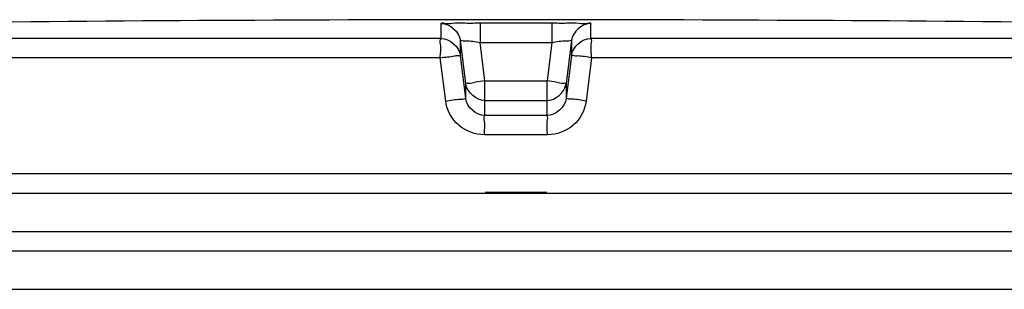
# Model space of a CAD drawing. Header units: millimetres. Extents: x 0 to 297, y 0 to 210.
# Tile 21 of 24: x 255.97 to 259.59, y 182.94 to 183.93. Entities that reach past the tile are written whole.
import ezdxf

# ---------------------------------------------------------------- set-up
doc = ezdxf.new("R2010")
doc.units = ezdxf.units.MM
doc.header["$LTSCALE"] = 16.335
doc.layers.get('0').update_dxf_attribs({"linetype": 'CONTINUOUS'})
doc.layers.add('01_GLOBAL', color=7, linetype='CONTINUOUS')

msp = doc.modelspace()

# ---------------------------------------------------------------- linework, layer by layer
at = {"color": 9, "linetype": 'Continuous'}
for p, q in [((257.52, 183.8612), (257.52, 183.9166)), ((257.6626, 183.9183), (257.6626, 183.8468)), ((257.6626, 183.9183), (257.9268, 183.9183)), ((257.9268, 183.9183), (257.9267, 183.8468)), ((258.0693, 183.9166), (258.0693, 183.8612)), ((258.0693, 183.8988), (258.0693, 183.8974)), ((257.52, 183.8612), (252.4964, 183.8612)), ((257.52, 183.8672), (257.52, 183.8776)), ((257.5903, 183.7993), (257.5903, 183.8546)), ((257.6101, 183.6958), (257.5903, 183.8546)), ((257.6803, 183.7053), (257.6626, 183.8468)), ((257.6626, 183.8468), (257.9267, 183.8468)), ((257.9267, 183.8468), (257.909, 183.7053)), ((257.9991, 183.8546), (257.9792, 183.6958)), ((257.9991, 183.8546), (257.9991, 183.7993)), ((263.093, 183.8612), (258.0693, 183.8612)), ((257.5165, 183.7905), (252.4276, 183.7905)), ((257.5366, 183.6316), (257.5165, 183.7905)), ((257.6101, 183.6403), (257.5903, 183.7993)), ((257.9991, 183.7993), (257.9792, 183.6403)), ((258.0729, 183.7905), (258.0528, 183.6316)), ((263.1618, 183.7905), (258.0729, 183.7905)), ((257.6803, 183.5782), (257.6803, 183.7053)), ((257.6803, 183.7053), (257.909, 183.7053)), ((257.909, 183.5782), (257.909, 183.7053)), ((257.6101, 183.6403), (257.6101, 183.6958)), ((257.6109, 183.6912), (257.6101, 183.6958)), ((257.9785, 183.6912), (257.9792, 183.6958)), ((257.9792, 183.6958), (257.9792, 183.6403)), ((257.6803, 183.6338), (257.6795, 183.6338)), ((257.6803, 183.6338), (257.909, 183.6338)), ((257.909, 183.6338), (257.9098, 183.6338)), ((257.909, 183.5782), (257.6803, 183.5782)), ((257.9106, 183.5075), (257.6788, 183.5075)), ((263.169, 183.3644), (252.4204, 183.3644)), ((257.6815, 183.2965), (257.9078, 183.2965))]:
    msp.add_line(p, q, dxfattribs=at)
at = {"color": 7, "linetype": 'Continuous'}
for p, q in [((252.4204, 183.2937), (263.169, 183.2937)), ((252.4204, 183.1523), (263.169, 183.1523)), ((252.4911, 183.0816), (263.0982, 183.0816))]:
    msp.add_line(p, q, dxfattribs=at)
at = {"color": 9, "linetype": 'Continuous'}
for points in [[(257.52, 183.8945), (257.52, 183.8974), (257.52, 183.8988), (257.52, 183.9001), (257.52, 183.9014), (257.52, 183.9027), (257.52, 183.9039), (257.52, 183.9051), (257.52, 183.9063), (257.52, 183.9074), (257.5201, 183.9086), (257.52, 183.9097), (257.52, 183.9109), (257.5201, 183.912), (257.52, 183.9132), (257.5198, 183.9143), (257.5198, 183.9154), (257.52, 183.9166)], [(258.0693, 183.9166), (258.0696, 183.9154), (258.0695, 183.9143), (258.0693, 183.9131), (258.0693, 183.912), (258.0693, 183.9109), (258.0693, 183.9097), (258.0693, 183.9086), (258.0693, 183.9074)], [(257.52, 183.8776), (257.52, 183.8913), (257.52, 183.8945)], [(258.0693, 183.9063), (258.0693, 183.9051), (258.0693, 183.9039)], [(258.0693, 183.9026), (258.0693, 183.9014), (258.0693, 183.9001)]]:
    msp.add_lwpolyline(points, dxfattribs=at)
at = {"color": 7, "linetype": 'Continuous'}
msp.add_arc((257.7947, -20.3281), 204.2582, 89.384203, 90.615797, dxfattribs=at)
at = {"color": 9, "linetype": 'Continuous'}
for centre, start, end in [((258.3779, 178.1174), 97.1155, 97.4749), ((257.2115, 178.1174), 82.5251, 82.8845)]:
    msp.add_arc(centre, 5.6312, start, end, dxfattribs=at)
for points, knots in [([(257.52, 183.9166), (257.52, 183.9202), (257.5426, 183.913), (257.5643, 183.9203), (257.612, 183.9172), (257.6445, 183.9183), (257.6626, 183.9183)], [0, 0, 0, 0, 0.076821, 0.294408, 0.618619, 1, 1, 1, 1]), ([(257.9268, 183.9183), (257.9449, 183.9183), (257.9773, 183.9172), (258.0251, 183.9203), (258.0468, 183.913), (258.0693, 183.9202), (258.0693, 183.9166)], [0, 0, 0, 0, 0.381381, 0.705592, 0.923179, 1, 1, 1, 1]), ([(257.5165, 183.7905), (257.5165, 183.807), (257.5222, 183.8262), (257.5136, 183.858), (257.52, 183.8612)], [0, 0, 0, 0, 0.696676, 1, 1, 1, 1]), ([(257.5903, 183.8546), (257.5903, 183.8565), (257.6019, 183.8514), (257.6202, 183.8548), (257.6457, 183.8488), (257.6626, 183.8468)], [0, 0, 0, 0, 0.078306, 0.29792, 1, 1, 1, 1]), ([(257.9267, 183.8468), (257.9436, 183.8488), (257.9692, 183.8548), (257.9874, 183.8514), (257.9991, 183.8565), (257.9991, 183.8546)], [0, 0, 0, 0, 0.70208, 0.921694, 1, 1, 1, 1]), ([(258.0729, 183.7905), (258.0729, 183.807), (258.0672, 183.8262), (258.0757, 183.858), (258.0693, 183.8612)], [0, 0, 0, 0, 0.696571, 1, 1, 1, 1]), ([(257.5165, 183.7905), (257.5336, 183.7934), (257.5597, 183.7937), (257.5785, 183.7997), (257.5904, 183.7973), (257.5903, 183.7993)], [0, 0, 0, 0, 0.702528, 0.921269, 1, 1, 1, 1]), ([(258.0729, 183.7905), (258.0556, 183.7927), (258.0315, 183.7985), (258.0095, 183.7961), (258.0001, 183.8009), (257.9991, 183.7993)], [0, 0, 0, 0, 0.702777, 0.921367, 1, 1, 1, 1]), ([(257.6101, 183.6958), (257.6102, 183.6989), (257.6292, 183.6947), (257.6367, 183.6997), (257.6453, 183.7008)], [0, 0, 0, 0, 0.268012, 1, 1, 1, 1]), ([(257.9441, 183.7008), (257.9527, 183.6997), (257.9602, 183.6947), (257.9792, 183.6989), (257.9792, 183.6958)], [0, 0, 0, 0, 0.731988, 1, 1, 1, 1]), ([(257.5366, 183.6316), (257.5538, 183.6337), (257.5778, 183.6395), (257.5999, 183.6371), (257.609, 183.6419), (257.6101, 183.6403)], [0, 0, 0, 0, 0.703014, 0.921451, 1, 1, 1, 1]), ([(257.6788, 183.5075), (257.6452, 183.5075), (257.5756, 183.5325), (257.5408, 183.5982), (257.5366, 183.6316)], [0, 0, 0, 0, 0.499748, 1, 1, 1, 1]), ([(258.0528, 183.6316), (258.0486, 183.5983), (258.0139, 183.5326), (257.9443, 183.5075), (257.9106, 183.5075)], [0, 0, 0, 0, 0.498891, 1, 1, 1, 1]), ([(258.0528, 183.6316), (258.0355, 183.6337), (258.0116, 183.6395), (257.9895, 183.6371), (257.9803, 183.6419), (257.9792, 183.6403)], [0, 0, 0, 0, 0.703014, 0.921451, 1, 1, 1, 1]), ([(257.6788, 183.5075), (257.6788, 183.5239), (257.6834, 183.5457), (257.6758, 183.5727), (257.6803, 183.5782)], [0, 0, 0, 0, 0.697837, 1, 1, 1, 1]), ([(257.9106, 183.5075), (257.9106, 183.5239), (257.906, 183.5457), (257.9136, 183.5727), (257.909, 183.5782)], [0, 0, 0, 0, 0.697838, 1, 1, 1, 1])]:
    msp.add_open_spline(points, degree=3, knots=knots, dxfattribs=at)
for points in [[(257.52, 183.9166), (257.5512, 183.9166), (257.5864, 183.8856), (257.5903, 183.8546)], [(258.0693, 183.9166), (258.0381, 183.9166), (258.0029, 183.8856), (257.9991, 183.8546)], [(257.52, 183.8612), (257.5512, 183.8613), (257.5864, 183.8303), (257.5903, 183.7993)], [(257.9991, 183.7993), (258.0029, 183.8303), (258.0381, 183.8613), (258.0693, 183.8612)], [(257.6803, 183.5782), (257.6491, 183.5782), (257.614, 183.6093), (257.6101, 183.6403)], [(257.9792, 183.6403), (257.9753, 183.6093), (257.9403, 183.5782), (257.909, 183.5782)]]:
    msp.add_open_spline(points, degree=3, dxfattribs=at)
at = {"color": 7, "linetype": 'Continuous'}
for points in [[(257.6795, 183.6338), (257.6497, 183.6342), (257.6166, 183.6619), (257.6109, 183.6912)], [(257.9098, 183.6338), (257.9397, 183.6342), (257.9727, 183.6619), (257.9785, 183.6912)]]:
    msp.add_open_spline(points, degree=3, dxfattribs=at)
at = {"layer": '01_GLOBAL', "color": 7, "linetype": 'Continuous'}
msp.add_line((252.4911, 183.0816), (263.0982, 183.0816), dxfattribs=at)
at = {"layer": '01_GLOBAL', "color": 9, "linetype": 'Continuous'}
msp.add_line((252.3497, 182.9401), (263.2397, 182.9401), dxfattribs=at)

doc.saveas('drawing.dxf')
